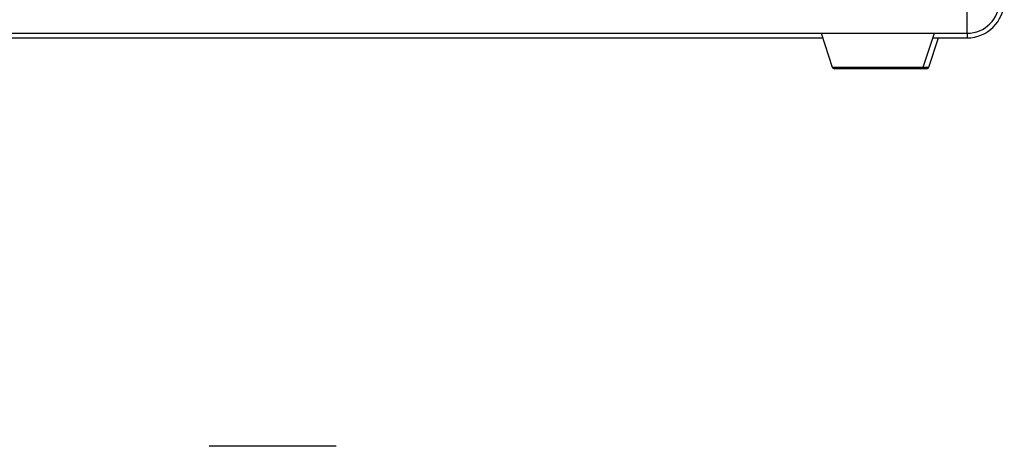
# Model space of a CAD drawing. Header units: inches. Extents: x 0.5 to 25.1, y 1 to 26.2.
# Tile 8 of 23: x 11.9 to 16.1, y 8.4 to 10.2. Entities that reach past the tile are written whole.
import ezdxf

# ---------------------------------------------------------------- set-up
doc = ezdxf.new("R2010")
doc.units = ezdxf.units.IN
doc.header["$MEASUREMENT"] = 0
doc.layers.add('SLD-0_0', color=7, linetype='Continuous')

msp = doc.modelspace()

# ---------------------------------------------------------------- linework, layer by layer
at = {"layer": 'SLD-0_0', "color": 7, "linetype": 'Continuous', "lineweight": 25}
for p, q in [((15.9432, 10.111), (15.9432, 10.2488)), ((10.0143, 10.111), (15.9432, 10.111)), ((10.7248, 10.0913), (15.3321, 10.0913)), ((15.3255, 10.111), (15.3733, 9.9678)), ((15.7578, 9.9678), (15.8055, 10.111)), ((15.7817, 9.9678), (15.8229, 10.0913)), ((15.799, 10.0913), (15.9432, 10.0913)), ((15.3733, 9.9678), (15.7578, 9.9678)), ((15.7483, 9.961), (15.3827, 9.961)), ((15.7722, 9.961), (15.7483, 9.961)), ((15.7578, 9.9678), (15.7817, 9.9678)), ((12.7941, 8.3657), (12.7384, 8.3657)), ((13.2747, 8.3657), (12.7941, 8.3657))]:
    msp.add_line(p, q, dxfattribs=at)
for centre, radius, start, end in [((15.9432, 10.2488), 0.1378, 270, 359.2267), ((15.9432, 10.2488), 0.1575, 270, 359.2482), ((15.3827, 9.971), 0.01, 198.4349, 270), ((15.7483, 9.971), 0.01, 270, 341.5651), ((15.7722, 9.971), 0.01, 270, 341.5651)]:
    msp.add_arc(centre, radius, start, end, dxfattribs=at)
for points, degree in [([(15.9432, 10.111), (15.9432, 10.1083), (15.9432, 10.1056), (15.9432, 10.1032)], 3), ([(15.9432, 10.1032), (15.9432, 10.1007), (15.9432, 10.0984), (15.9432, 10.0966)], 3), ([(15.9432, 10.0966), (15.9432, 10.0948), (15.9432, 10.0934), (15.9432, 10.0925)], 3), ([(15.9432, 10.0925), (15.9432, 10.0917), (15.9432, 10.0913)], 2)]:
    msp.add_open_spline(points, degree=degree, dxfattribs=at)

doc.saveas('drawing.dxf')
